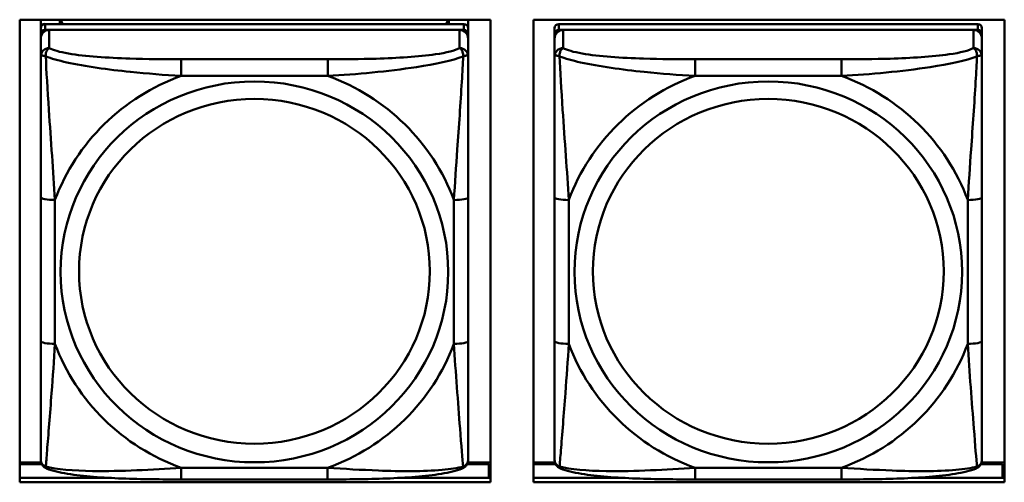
# Model space of a CAD drawing. Header units: inches. Extents: x 0.8 to 72.9, y -7.8 to 49.3.
# Tile 95 of 256: x 36.772 to 38.132, y 14.008 to 14.647. Entities that reach past the tile are written whole.
import ezdxf

# ---------------------------------------------------------------- set-up
doc = ezdxf.new("R2010")
doc.units = ezdxf.units.IN
doc.header["$MEASUREMENT"] = 0
doc.layers.add('Visible Edges(ROSSANSI)', color=7, linetype='Continuous', lineweight=50)
doc.layers.add('Visible Tangent Edges(ROSSANSI)', color=7, linetype='Continuous', lineweight=50)

msp = doc.modelspace()

# ---------------------------------------------------------------- linework, layer by layer
at = {"layer": 'Visible Edges(ROSSANSI)'}
for p, q in [((36.7719, 14.0083), (36.7719, 14.647)), ((36.7719, 14.647), (37.4225, 14.647)), ((36.801, 14.0949), (36.801, 14.647)), ((36.801, 14.647), (36.801, 14.6448)), ((36.801, 14.6419), (36.801, 14.6448)), ((36.801, 14.6052), (36.801, 14.6419)), ((37.3857, 14.641), (36.8069, 14.641)), ((36.8276, 14.641), (36.8276, 14.647)), ((36.8314, 14.641), (36.8284, 14.647)), ((37.3642, 14.647), (37.3612, 14.641)), ((37.365, 14.647), (37.365, 14.641)), ((37.3916, 14.647), (37.3916, 14.6353)), ((37.4225, 14.647), (37.4225, 14.0083)), ((37.4819, 14.0083), (37.4819, 14.647)), ((37.4819, 14.647), (38.1325, 14.647)), ((38.0957, 14.641), (37.5169, 14.641)), ((38.1325, 14.647), (38.1325, 14.0083)), ((36.801, 14.0588), (36.801, 14.627)), ((36.8069, 14.6328), (37.3857, 14.6328)), ((37.3798, 14.6328), (36.8128, 14.6328)), ((37.3916, 14.627), (37.3916, 14.6352)), ((37.3916, 14.627), (37.3916, 14.6212)), ((37.511, 14.0588), (37.511, 14.627)), ((37.5169, 14.6328), (38.0957, 14.6328)), ((38.0898, 14.6328), (37.5228, 14.6328)), ((38.1016, 14.627), (38.1016, 14.6352)), ((38.1016, 14.627), (38.1016, 14.6212)), ((36.801, 14.6212), (36.801, 14.0646)), ((37.3916, 14.5963), (37.3916, 14.6212)), ((37.511, 14.6212), (37.511, 14.0646)), ((38.1016, 14.5963), (38.1016, 14.6212)), ((36.801, 14.6052), (36.801, 14.5315)), ((36.801, 14.5844), (36.801, 14.3123)), ((36.801, 14.5303), (36.801, 14.5315)), ((37.3916, 14.2032), (37.3916, 14.4018)), ((38.1016, 14.2032), (38.1016, 14.4018)), ((36.801, 14.3308), (36.801, 14.3308)), ((36.801, 14.3123), (36.801, 14.3308)), ((36.801, 14.294), (36.801, 14.3308)), ((36.801, 14.2582), (36.801, 14.3123)), ((36.801, 14.294), (36.801, 14.2969)), ((36.801, 14.294), (36.801, 14.1809)), ((36.801, 14.2571), (36.801, 14.2582)), ((36.801, 14.1044), (36.801, 14.1809)), ((36.801, 14.1043), (36.801, 14.0949)), ((36.801, 14.0949), (36.801, 14.0949)), ((36.801, 14.0646), (36.801, 14.067)), ((36.801, 14.0397), (36.801, 14.0646)), ((37.511, 14.0646), (37.511, 14.067)), ((37.511, 14.0397), (37.511, 14.0646)), ((36.8016, 14.0356), (36.7719, 14.0356)), ((36.7719, 14.0333), (36.8026, 14.0333)), ((37.39, 14.0333), (37.42, 14.0333)), ((37.4225, 14.0356), (37.391, 14.0356)), ((37.42, 14.0333), (37.42, 14.0144)), ((37.5116, 14.0356), (37.4819, 14.0356)), ((37.4819, 14.0333), (37.5126, 14.0333)), ((38.1, 14.0333), (38.13, 14.0333)), ((38.1325, 14.0356), (38.101, 14.0356)), ((38.13, 14.0333), (38.13, 14.0144)), ((36.7719, 14.0144), (36.8963, 14.0144)), ((37.2965, 14.0144), (37.4225, 14.0144)), ((37.4225, 14.0254), (37.42, 14.0254)), ((37.4819, 14.0144), (37.606, 14.0144)), ((38.0068, 14.0144), (38.1325, 14.0144)), ((38.1325, 14.0254), (38.13, 14.0254)), ((37.4225, 14.0083), (36.7719, 14.0083)), ((37.1974, 14.0123), (36.9951, 14.0123)), ((38.1325, 14.0083), (37.4819, 14.0083)), ((37.9074, 14.0123), (37.7051, 14.0123))]:
    msp.add_line(p, q, dxfattribs=at)
for centre, major_axis, start_param, end_param in [((36.8069, 14.6353), (-0.00591, 0), 4.712366, 6.283162), ((37.3857, 14.6352), (0.00591, 0), 6.283162, 7.853958), ((37.5169, 14.6352), (-0.00591, 0), 4.712366, 6.283162), ((38.0957, 14.6352), (0.00591, 0), 6.283162, 7.853958), ((36.8128, 14.6212), (-0.0118, 0), 4.712366, 6.283162), ((36.8069, 14.627), (-0.00591, 0), 4.712366, 6.283162), ((37.3798, 14.6212), (0.0118, 0), 6.283162, 7.853958), ((37.3857, 14.627), (0.00591, 0), 6.283162, 7.853958), ((37.5228, 14.6212), (-0.0118, 0), 4.712366, 6.283162), ((37.5169, 14.627), (-0.00591, 0), 4.712366, 6.283162), ((38.0898, 14.6212), (0.0118, 0), 6.283162, 7.853958), ((38.0957, 14.627), (0.00591, 0), 6.283162, 7.853958)]:
    msp.add_ellipse(centre, major_axis=major_axis, ratio=0.981793, start_param=start_param, end_param=end_param, dxfattribs=at)
for points, knots in [([(37.3916, 14.5963), (37.3916, 14.5923), (37.3916, 14.5871), (37.3916, 14.5742), (37.3916, 14.5661), (37.3916, 14.5466), (37.3916, 14.5348), (37.3916, 14.5087), (37.3916, 14.4945), (37.3916, 14.4661), (37.3916, 14.4519), (37.3916, 14.4257), (37.3916, 14.4137), (37.3916, 14.4018)], [-0.7963813, -0.7963813, -0.7963813, -0.7963813, -0.7327374, -0.7327374, -0.6587673, -0.6587673, -0.5649326, -0.5649326, -0.4570471, -0.4570471, -0.3491616, -0.3491616, -0.2569537, -0.2569537, -0.2569537, -0.2569537]), ([(38.1016, 14.5963), (38.1016, 14.5923), (38.1016, 14.5871), (38.1016, 14.5742), (38.1016, 14.566), (38.1016, 14.5465), (38.1016, 14.5348), (38.1016, 14.5087), (38.1016, 14.4944), (38.1016, 14.4661), (38.1016, 14.4519), (38.1016, 14.4257), (38.1016, 14.4137), (38.1016, 14.4018)], [-0.7963813, -0.7963813, -0.7963813, -0.7963813, -0.7327374, -0.7327374, -0.6587673, -0.6587673, -0.5649326, -0.5649326, -0.4570471, -0.4570471, -0.3491616, -0.3491616, -0.2569537, -0.2569537, -0.2569537, -0.2569537]), ([(37.3916, 14.2032), (37.3916, 14.1893), (37.3916, 14.1754), (37.3916, 14.1479), (37.3916, 14.1344), (37.3916, 14.1085), (37.3916, 14.0958), (37.3916, 14.073), (37.3916, 14.0627), (37.3916, 14.0485), (37.3916, 14.0438), (37.3916, 14.0406), (37.3916, 14.04), (37.3916, 14.0397)], [0.2569517, 0.2569517, 0.2569517, 0.2569517, 0.3649254, 0.3649254, 0.472899, 0.472899, 0.5808726, 0.5808726, 0.6888463, 0.6888463, 0.7733641, 0.7733641, 0.7968199, 0.7968199, 0.7968199, 0.7968199]), ([(38.1016, 14.2032), (38.1016, 14.1893), (38.1016, 14.1754), (38.1016, 14.1479), (38.1016, 14.1344), (38.1016, 14.1084), (38.1016, 14.0958), (38.1016, 14.073), (38.1016, 14.0627), (38.1016, 14.0485), (38.1016, 14.0438), (38.1016, 14.0406), (38.1016, 14.04), (38.1016, 14.0397)], [0.2569517, 0.2569517, 0.2569517, 0.2569517, 0.3649254, 0.3649254, 0.472899, 0.472899, 0.5808726, 0.5808726, 0.6888463, 0.6888463, 0.7733641, 0.7733641, 0.7968199, 0.7968199, 0.7968199, 0.7968199]), ([(36.8091, 14.0274), (36.808, 14.0278), (36.8069, 14.0285), (36.8049, 14.03), (36.8041, 14.031), (36.8027, 14.0329), (36.8022, 14.0339), (36.8015, 14.0358), (36.8013, 14.0367), (36.8011, 14.0383), (36.801, 14.039), (36.801, 14.0397)], [0.02510758, 0.02510758, 0.02510758, 0.02510758, 0.03074015, 0.03074015, 0.03637271, 0.03637271, 0.04200527, 0.04200527, 0.04763784, 0.04763784, 0.0532704, 0.0532704, 0.0532704, 0.0532704]), ([(36.9951, 14.0123), (36.9816, 14.0123), (36.968, 14.0123), (36.9407, 14.0127), (36.9271, 14.013), (36.9002, 14.0141), (36.8869, 14.0148), (36.8612, 14.0169), (36.8491, 14.0183), (36.827, 14.0219), (36.8175, 14.0239), (36.8091, 14.0274)], [0.2569517, 0.2569517, 0.2569517, 0.2569517, 0.3597049, 0.3597049, 0.4624581, 0.4624581, 0.5652113, 0.5652113, 0.6679645, 0.6679645, 0.7707177, 0.7707177, 0.7707177, 0.7707177]), ([(37.3835, 14.0274), (37.3751, 14.0239), (37.3656, 14.0219), (37.3435, 14.0183), (37.3314, 14.0169), (37.3057, 14.0148), (37.2924, 14.0141), (37.2655, 14.013), (37.2519, 14.0127), (37.2246, 14.0123), (37.211, 14.0123), (37.1974, 14.0123)], [-0.7703503, -0.7703503, -0.7703503, -0.7703503, -0.667671, -0.667671, -0.5649917, -0.5649917, -0.4623124, -0.4623124, -0.3596331, -0.3596331, -0.2569537, -0.2569537, -0.2569537, -0.2569537]), ([(37.3835, 14.0274), (37.3846, 14.0278), (37.3857, 14.0285), (37.3876, 14.03), (37.3885, 14.031), (37.3899, 14.0329), (37.3904, 14.0339), (37.3911, 14.0358), (37.3913, 14.0367), (37.3915, 14.0383), (37.3916, 14.039), (37.3916, 14.0397)], [0.0251072, 0.0251072, 0.0251072, 0.0251072, 0.03073932, 0.03073932, 0.03637143, 0.03637143, 0.04200355, 0.04200355, 0.04763567, 0.04763567, 0.05326779, 0.05326779, 0.05326779, 0.05326779]), ([(37.5191, 14.0274), (37.518, 14.0278), (37.5169, 14.0284), (37.5149, 14.03), (37.5141, 14.0309), (37.5127, 14.0329), (37.5122, 14.0339), (37.5115, 14.0358), (37.5113, 14.0367), (37.5111, 14.0383), (37.511, 14.039), (37.511, 14.0397)], [0.02510758, 0.02510758, 0.02510758, 0.02510758, 0.03074015, 0.03074015, 0.03637271, 0.03637271, 0.04200527, 0.04200527, 0.04763784, 0.04763784, 0.0532704, 0.0532704, 0.0532704, 0.0532704]), ([(37.7051, 14.0123), (37.6916, 14.0123), (37.678, 14.0123), (37.6507, 14.0127), (37.6371, 14.013), (37.6102, 14.0141), (37.5969, 14.0148), (37.5712, 14.0169), (37.5591, 14.0183), (37.537, 14.0219), (37.5275, 14.0239), (37.5191, 14.0274)], [0.2569517, 0.2569517, 0.2569517, 0.2569517, 0.3597049, 0.3597049, 0.4624581, 0.4624581, 0.5652113, 0.5652113, 0.6679645, 0.6679645, 0.7707177, 0.7707177, 0.7707177, 0.7707177]), ([(38.0935, 14.0274), (38.0851, 14.0239), (38.0756, 14.0219), (38.0535, 14.0183), (38.0414, 14.0169), (38.0157, 14.0148), (38.0024, 14.0141), (37.9755, 14.013), (37.9619, 14.0127), (37.9346, 14.0123), (37.921, 14.0123), (37.9074, 14.0123)], [-0.7703503, -0.7703503, -0.7703503, -0.7703503, -0.667671, -0.667671, -0.5649917, -0.5649917, -0.4623124, -0.4623124, -0.3596331, -0.3596331, -0.2569537, -0.2569537, -0.2569537, -0.2569537]), ([(38.0935, 14.0274), (38.0946, 14.0278), (38.0957, 14.0284), (38.0976, 14.03), (38.0985, 14.0309), (38.0999, 14.0329), (38.1004, 14.0339), (38.1011, 14.0358), (38.1013, 14.0367), (38.1015, 14.0383), (38.1016, 14.039), (38.1016, 14.0397)], [0.0251072, 0.0251072, 0.0251072, 0.0251072, 0.03073932, 0.03073932, 0.03637143, 0.03637143, 0.04200355, 0.04200355, 0.04763567, 0.04763567, 0.05326779, 0.05326779, 0.05326779, 0.05326779])]:
    msp.add_open_spline(points, degree=3, knots=knots, dxfattribs=at)
at = {"layer": 'Visible Tangent Edges(ROSSANSI)'}
for p, q in [((36.8069, 14.6328), (36.8069, 14.641)), ((37.3857, 14.641), (37.3857, 14.6328)), ((37.5169, 14.6328), (37.5169, 14.641)), ((38.0957, 14.641), (38.0957, 14.6328)), ((36.801, 14.6353), (36.801, 14.627)), ((36.8128, 14.6079), (36.8128, 14.6328)), ((37.3798, 14.6328), (37.3798, 14.6079)), ((37.511, 14.6352), (37.511, 14.627)), ((37.5228, 14.6079), (37.5228, 14.6328)), ((38.0898, 14.6328), (38.0898, 14.6079)), ((36.801, 14.6212), (36.801, 14.5963)), ((37.511, 14.6212), (37.511, 14.5963)), ((37.1975, 14.5924), (36.9952, 14.5924)), ((37.9075, 14.5924), (37.7052, 14.5924)), ((36.9952, 14.5694), (37.1975, 14.5694)), ((37.7052, 14.5694), (37.9075, 14.5694)), ((36.801, 14.4019), (36.801, 14.2032)), ((36.8207, 14.1995), (36.8207, 14.3981)), ((37.3719, 14.3981), (37.3719, 14.1995)), ((37.511, 14.4018), (37.511, 14.2032)), ((37.5307, 14.1995), (37.5307, 14.3981)), ((38.0819, 14.3981), (38.0819, 14.1995)), ((37.1974, 14.0282), (36.9951, 14.0282)), ((37.9074, 14.0282), (37.7051, 14.0282))]:
    msp.add_line(p, q, dxfattribs=at)
for centre, major_axis, ratio, start_param, end_param in [((36.8128, 14.5963), (-0.0118, 0), 0.981793, 4.712366, 6.283162), ((37.3798, 14.5963), (0.0118, 0), 0.981793, 6.283162, 7.853958), ((37.5228, 14.5963), (-0.0118, 0), 0.981793, 4.712366, 6.283162), ((38.0898, 14.5963), (0.0118, 0), 0.981793, 6.283162, 7.853958), ((36.9952, 14.5731), (0, 0.0197), 0.00001, 4.521276, 6.092075), ((37.1975, 14.5731), (0, 0.0197), 0.00001, 4.521276, 6.092075), ((37.7052, 14.5731), (0, 0.0197), 0.00001, 4.521276, 6.092075), ((37.9075, 14.5731), (0, 0.0197), 0.00001, 4.521276, 6.092075), ((37.0963, 14.2988), (-0.2936, 0), 0.981793, 5.064132, 5.931395), ((37.0963, 14.2988), (0.2936, 0), 0.981793, 0.351743, 1.219006), ((37.8063, 14.2988), (-0.2936, 0), 0.981793, 5.064132, 5.931395), ((37.8063, 14.2988), (0.2936, 0), 0.981793, 0.351743, 1.219006), ((36.8207, 14.4019), (-0.0197, 0), 0.189952, 0.000005, 1.570801), ((37.3719, 14.4018), (0.0197, 0), 0.189952, 4.712393, 6.28319), ((37.5307, 14.4018), (-0.0197, 0), 0.189952, 0.000005, 1.570801), ((38.0819, 14.4018), (0.0197, 0), 0.189952, 4.712393, 6.28319), ((36.8207, 14.2032), (-0.0197, 0), 0.189952, 0.000005, 1.570801), ((37.0963, 14.2988), (-0.2936, 0), 0.981793, 0.351743, 1.219006), ((37.0963, 14.2988), (0.2936, 0), 0.981793, 5.064132, 5.931395), ((37.3719, 14.2032), (0.0197, 0), 0.189952, 4.712393, 6.28319), ((37.5307, 14.2032), (-0.0197, 0), 0.189952, 0.000005, 1.570801), ((37.8063, 14.2988), (-0.2936, 0), 0.981793, 0.351743, 1.219006), ((37.8063, 14.2988), (0.2936, 0), 0.981793, 5.064132, 5.931395), ((38.0819, 14.2032), (0.0197, 0), 0.189952, 4.712393, 6.28319), ((36.9951, 14.032), (0, -0.0197), 0.00001, 0.000001, 1.379683), ((37.1974, 14.032), (0, -0.0197), 0.00001, 6.283185, 7.662868), ((37.7051, 14.032), (0, -0.0197), 0.00001, 0.000001, 1.379683), ((37.9074, 14.0319), (0, -0.0197), 0.00001, 0.000003, 1.379683)]:
    msp.add_ellipse(centre, major_axis=major_axis, ratio=ratio, start_param=start_param, end_param=end_param, dxfattribs=at)
for centre, major_axis in [((37.0963, 14.2988), (-0.2678, 0)), ((37.8063, 14.2988), (-0.2678, 0)), ((37.0963, 14.2996), (-0.2424, 0)), ((37.8063, 14.2996), (-0.2424, 0))]:
    msp.add_ellipse(centre, major_axis=major_axis, ratio=0.981793, dxfattribs=at)
for points, knots in [([(36.8079, 14.5964), (36.8079, 14.5975), (36.8079, 14.5985), (36.8081, 14.6006), (36.8083, 14.6015), (36.8088, 14.603), (36.809, 14.6035), (36.8093, 14.6042), (36.8094, 14.6044), (36.8097, 14.605), (36.81, 14.6053), (36.8105, 14.6061), (36.8109, 14.6065), (36.8118, 14.6073), (36.8123, 14.6076), (36.8128, 14.6079)], [-0.00023197, -0.00023197, -0.00023197, -0.00023197, 0.00913095, 0.00913095, 0.01983142, 0.01983142, 0.02651922, 0.02651922, 0.02986312, 0.02986312, 0.03521335, 0.03521335, 0.04377373, 0.04377373, 0.0532704, 0.0532704, 0.0532704, 0.0532704]), ([(36.9952, 14.5924), (36.9715, 14.5924), (36.9475, 14.5926), (36.9241, 14.5934), (36.8935, 14.5943), (36.8626, 14.5963), (36.8393, 14.6003), (36.8273, 14.6024), (36.8177, 14.605), (36.8128, 14.6079)], [0.2569537, 0.2569537, 0.2569537, 0.2569537, 0.4371919, 0.4371919, 0.4371919, 0.6739428, 0.6739428, 0.6739428, 0.7963818, 0.7963818, 0.7963818, 0.7963818]), ([(37.3798, 14.6079), (37.374, 14.6044), (37.3615, 14.6014), (37.3463, 14.5992), (37.3229, 14.5958), (37.2938, 14.5941), (37.2647, 14.5932), (37.2425, 14.5926), (37.2199, 14.5924), (37.1975, 14.5924)], [-0.7968224, -0.7968224, -0.7968224, -0.7968224, -0.6514613, -0.6514613, -0.6514613, -0.427691, -0.427691, -0.427691, -0.2569517, -0.2569517, -0.2569517, -0.2569517]), ([(37.3798, 14.6079), (37.3803, 14.6076), (37.3808, 14.6073), (37.3817, 14.6065), (37.3821, 14.6061), (37.3827, 14.6053), (37.3829, 14.605), (37.3832, 14.6044), (37.3833, 14.6042), (37.3836, 14.6035), (37.3838, 14.6029), (37.3843, 14.6015), (37.3845, 14.6005), (37.3847, 14.5985), (37.3847, 14.5975), (37.3847, 14.5964)], [-0.0532704, -0.0532704, -0.0532704, -0.0532704, -0.04377373, -0.04377373, -0.03521335, -0.03521335, -0.02986312, -0.02986312, -0.02651922, -0.02651922, -0.01983142, -0.01983142, -0.00913095, -0.00913095, 0.00023197, 0.00023197, 0.00023197, 0.00023197]), ([(37.5179, 14.5964), (37.5179, 14.5975), (37.5179, 14.5985), (37.5181, 14.6005), (37.5183, 14.6015), (37.5188, 14.6029), (37.519, 14.6035), (37.5193, 14.6042), (37.5194, 14.6044), (37.5197, 14.605), (37.52, 14.6053), (37.5205, 14.6061), (37.5209, 14.6065), (37.5218, 14.6073), (37.5223, 14.6076), (37.5228, 14.6079)], [-0.00023197, -0.00023197, -0.00023197, -0.00023197, 0.00913095, 0.00913095, 0.01983142, 0.01983142, 0.02651922, 0.02651922, 0.02986312, 0.02986312, 0.03521335, 0.03521335, 0.04377373, 0.04377373, 0.0532704, 0.0532704, 0.0532704, 0.0532704]), ([(37.7052, 14.5924), (37.6815, 14.5924), (37.6575, 14.5926), (37.6341, 14.5933), (37.6035, 14.5943), (37.5726, 14.5963), (37.5493, 14.6003), (37.5373, 14.6024), (37.5277, 14.605), (37.5228, 14.6079)], [0.2569537, 0.2569537, 0.2569537, 0.2569537, 0.4371919, 0.4371919, 0.4371919, 0.6739428, 0.6739428, 0.6739428, 0.7963818, 0.7963818, 0.7963818, 0.7963818]), ([(38.0898, 14.6079), (38.084, 14.6044), (38.0715, 14.6014), (38.0563, 14.5992), (38.0329, 14.5958), (38.0038, 14.5941), (37.9747, 14.5932), (37.9525, 14.5926), (37.9299, 14.5924), (37.9075, 14.5924)], [-0.7968224, -0.7968224, -0.7968224, -0.7968224, -0.6514613, -0.6514613, -0.6514613, -0.427691, -0.427691, -0.427691, -0.2569517, -0.2569517, -0.2569517, -0.2569517]), ([(38.0898, 14.6079), (38.0903, 14.6076), (38.0908, 14.6073), (38.0917, 14.6065), (38.0921, 14.6061), (38.0927, 14.6053), (38.0929, 14.605), (38.0932, 14.6044), (38.0933, 14.6042), (38.0936, 14.6034), (38.0938, 14.6029), (38.0943, 14.6015), (38.0945, 14.6005), (38.0947, 14.5985), (38.0947, 14.5975), (38.0947, 14.5964)], [-0.0532704, -0.0532704, -0.0532704, -0.0532704, -0.04377373, -0.04377373, -0.03521335, -0.03521335, -0.02986312, -0.02986312, -0.02651922, -0.02651922, -0.01983142, -0.01983142, -0.00913095, -0.00913095, 0.00023197, 0.00023197, 0.00023197, 0.00023197]), ([(36.801, 14.5963), (36.801, 14.5966), (36.8011, 14.5968), (36.8014, 14.5971), (36.8015, 14.5973), (36.8019, 14.5974), (36.8021, 14.5975), (36.8024, 14.5975), (36.8025, 14.5975), (36.8029, 14.5975), (36.8033, 14.5975), (36.8042, 14.5974), (36.8048, 14.5973), (36.8063, 14.5969), (36.807, 14.5967), (36.8079, 14.5964)], [-0.0532704, -0.0532704, -0.0532704, -0.0532704, -0.04377373, -0.04377373, -0.03521335, -0.03521335, -0.02986312, -0.02986312, -0.02651922, -0.02651922, -0.01983142, -0.01983142, -0.00913095, -0.00913095, 0.00023197, 0.00023197, 0.00023197, 0.00023197]), ([(36.801, 14.5963), (36.801, 14.5872), (36.801, 14.572), (36.801, 14.5548), (36.801, 14.5284), (36.801, 14.4981), (36.801, 14.4687), (36.801, 14.4463), (36.801, 14.4239), (36.801, 14.4019)], [-0.7968224, -0.7968224, -0.7968224, -0.7968224, -0.6514613, -0.6514613, -0.6514613, -0.427691, -0.427691, -0.427691, -0.2569517, -0.2569517, -0.2569517, -0.2569517]), ([(36.8079, 14.5964), (36.8155, 14.5935), (36.8255, 14.5906), (36.8626, 14.5824), (36.8943, 14.5781), (36.9486, 14.5726), (36.9718, 14.5707), (36.9952, 14.5694)], [-0.7478145, -0.7478145, -0.7478145, -0.7478145, -0.6493253, -0.6493253, -0.427691, -0.427691, -0.2569537, -0.2569537, -0.2569537, -0.2569537]), ([(36.8207, 14.3981), (36.8183, 14.4378), (36.815, 14.48), (36.8104, 14.55), (36.8088, 14.5774), (36.8079, 14.5964)], [0.2569517, 0.2569517, 0.2569517, 0.2569517, 0.5559983, 0.5559983, 0.7482818, 0.7482818, 0.7482818, 0.7482818]), ([(37.1975, 14.5694), (37.2379, 14.5717), (37.2803, 14.5755), (37.3459, 14.5855), (37.3704, 14.5906), (37.3847, 14.5964)], [0.2569517, 0.2569517, 0.2569517, 0.2569517, 0.5559983, 0.5559983, 0.7482818, 0.7482818, 0.7482818, 0.7482818]), ([(37.3847, 14.5964), (37.3842, 14.5864), (37.3836, 14.5743), (37.3811, 14.5322), (37.3788, 14.4991), (37.3749, 14.444), (37.3733, 14.421), (37.3719, 14.3981)], [-0.7478145, -0.7478145, -0.7478145, -0.7478145, -0.6493253, -0.6493253, -0.427691, -0.427691, -0.2569537, -0.2569537, -0.2569537, -0.2569537]), ([(37.3847, 14.5964), (37.3856, 14.5967), (37.3863, 14.5969), (37.3878, 14.5973), (37.3884, 14.5974), (37.3894, 14.5975), (37.3897, 14.5975), (37.3901, 14.5975), (37.3902, 14.5975), (37.3905, 14.5974), (37.3907, 14.5974), (37.3911, 14.5973), (37.3913, 14.5971), (37.3915, 14.5968), (37.3916, 14.5966), (37.3916, 14.5963)], [-0.00023197, -0.00023197, -0.00023197, -0.00023197, 0.00913095, 0.00913095, 0.01983142, 0.01983142, 0.02651922, 0.02651922, 0.02986312, 0.02986312, 0.03521335, 0.03521335, 0.04377373, 0.04377373, 0.0532704, 0.0532704, 0.0532704, 0.0532704]), ([(37.511, 14.5963), (37.511, 14.5966), (37.5111, 14.5968), (37.5114, 14.5971), (37.5115, 14.5972), (37.5119, 14.5974), (37.5121, 14.5974), (37.5124, 14.5975), (37.5125, 14.5975), (37.5129, 14.5975), (37.5133, 14.5975), (37.5142, 14.5974), (37.5148, 14.5973), (37.5163, 14.5969), (37.517, 14.5967), (37.5179, 14.5964)], [-0.0532704, -0.0532704, -0.0532704, -0.0532704, -0.04377373, -0.04377373, -0.03521335, -0.03521335, -0.02986312, -0.02986312, -0.02651922, -0.02651922, -0.01983142, -0.01983142, -0.00913095, -0.00913095, 0.00023197, 0.00023197, 0.00023197, 0.00023197]), ([(37.511, 14.5963), (37.511, 14.5872), (37.511, 14.5719), (37.511, 14.5548), (37.511, 14.5284), (37.511, 14.4981), (37.511, 14.4687), (37.511, 14.4462), (37.511, 14.4238), (37.511, 14.4018)], [-0.7968224, -0.7968224, -0.7968224, -0.7968224, -0.6514613, -0.6514613, -0.6514613, -0.427691, -0.427691, -0.427691, -0.2569517, -0.2569517, -0.2569517, -0.2569517]), ([(37.5179, 14.5964), (37.5255, 14.5935), (37.5355, 14.5906), (37.5726, 14.5824), (37.6043, 14.5781), (37.6586, 14.5725), (37.6818, 14.5707), (37.7052, 14.5694)], [-0.7478145, -0.7478145, -0.7478145, -0.7478145, -0.6493253, -0.6493253, -0.427691, -0.427691, -0.2569537, -0.2569537, -0.2569537, -0.2569537]), ([(37.5307, 14.3981), (37.5283, 14.4378), (37.525, 14.4799), (37.5204, 14.5499), (37.5188, 14.5774), (37.5179, 14.5964)], [0.2569517, 0.2569517, 0.2569517, 0.2569517, 0.5559983, 0.5559983, 0.7482818, 0.7482818, 0.7482818, 0.7482818]), ([(37.9075, 14.5694), (37.9479, 14.5717), (37.9903, 14.5755), (38.0559, 14.5855), (38.0804, 14.5906), (38.0947, 14.5964)], [0.2569517, 0.2569517, 0.2569517, 0.2569517, 0.5559983, 0.5559983, 0.7482818, 0.7482818, 0.7482818, 0.7482818]), ([(38.0947, 14.5964), (38.0942, 14.5864), (38.0936, 14.5743), (38.0911, 14.5322), (38.0888, 14.4991), (38.0849, 14.444), (38.0833, 14.421), (38.0819, 14.3981)], [-0.7478145, -0.7478145, -0.7478145, -0.7478145, -0.6493253, -0.6493253, -0.427691, -0.427691, -0.2569537, -0.2569537, -0.2569537, -0.2569537]), ([(38.0947, 14.5964), (38.0956, 14.5967), (38.0963, 14.5969), (38.0978, 14.5973), (38.0984, 14.5974), (38.0994, 14.5975), (38.0997, 14.5975), (38.1001, 14.5975), (38.1002, 14.5975), (38.1005, 14.5974), (38.1007, 14.5974), (38.1011, 14.5972), (38.1013, 14.5971), (38.1015, 14.5968), (38.1016, 14.5965), (38.1016, 14.5963)], [-0.00023197, -0.00023197, -0.00023197, -0.00023197, 0.00913095, 0.00913095, 0.01983142, 0.01983142, 0.02651922, 0.02651922, 0.02986312, 0.02986312, 0.03521335, 0.03521335, 0.04377373, 0.04377373, 0.0532704, 0.0532704, 0.0532704, 0.0532704]), ([(36.801, 14.2032), (36.801, 14.18), (36.801, 14.1566), (36.801, 14.1344), (36.801, 14.1053), (36.801, 14.077), (36.801, 14.0581), (36.801, 14.0484), (36.801, 14.0415), (36.801, 14.0397)], [0.2569537, 0.2569537, 0.2569537, 0.2569537, 0.4371919, 0.4371919, 0.4371919, 0.6739428, 0.6739428, 0.6739428, 0.7963818, 0.7963818, 0.7963818, 0.7963818]), ([(36.8079, 14.0301), (36.8084, 14.0351), (36.809, 14.0427), (36.8115, 14.0733), (36.8138, 14.1024), (36.8177, 14.1539), (36.8193, 14.1765), (36.8207, 14.1995)], [-0.7478145, -0.7478145, -0.7478145, -0.7478145, -0.6493253, -0.6493253, -0.427691, -0.427691, -0.2569537, -0.2569537, -0.2569537, -0.2569537]), ([(37.3719, 14.1995), (37.3743, 14.1597), (37.3776, 14.1187), (37.3822, 14.0597), (37.3838, 14.0393), (37.3847, 14.0301)], [0.2569517, 0.2569517, 0.2569517, 0.2569517, 0.5559983, 0.5559983, 0.7482818, 0.7482818, 0.7482818, 0.7482818]), ([(37.511, 14.2032), (37.511, 14.18), (37.511, 14.1566), (37.511, 14.1344), (37.511, 14.1053), (37.511, 14.077), (37.511, 14.0581), (37.511, 14.0484), (37.511, 14.0415), (37.511, 14.0397)], [0.2569537, 0.2569537, 0.2569537, 0.2569537, 0.4371919, 0.4371919, 0.4371919, 0.6739428, 0.6739428, 0.6739428, 0.7963818, 0.7963818, 0.7963818, 0.7963818]), ([(37.5179, 14.03), (37.5184, 14.0351), (37.519, 14.0427), (37.5215, 14.0733), (37.5238, 14.1024), (37.5277, 14.1539), (37.5293, 14.1765), (37.5307, 14.1995)], [-0.7478145, -0.7478145, -0.7478145, -0.7478145, -0.6493253, -0.6493253, -0.427691, -0.427691, -0.2569537, -0.2569537, -0.2569537, -0.2569537]), ([(38.0819, 14.1995), (38.0843, 14.1597), (38.0876, 14.1186), (38.0922, 14.0597), (38.0938, 14.0392), (38.0947, 14.03)], [0.2569517, 0.2569517, 0.2569517, 0.2569517, 0.5559983, 0.5559983, 0.7482818, 0.7482818, 0.7482818, 0.7482818]), ([(36.8079, 14.0301), (36.807, 14.0303), (36.8063, 14.0306), (36.8048, 14.0315), (36.8042, 14.032), (36.8032, 14.033), (36.8029, 14.0334), (36.8025, 14.034), (36.8024, 14.0342), (36.8021, 14.0348), (36.8019, 14.0351), (36.8015, 14.0361), (36.8013, 14.0368), (36.8011, 14.0381), (36.801, 14.0389), (36.801, 14.0397)], [-0.00023197, -0.00023197, -0.00023197, -0.00023197, 0.00913095, 0.00913095, 0.01983142, 0.01983142, 0.02651922, 0.02651922, 0.02986312, 0.02986312, 0.03521335, 0.03521335, 0.04377373, 0.04377373, 0.0532704, 0.0532704, 0.0532704, 0.0532704]), ([(36.8091, 14.0274), (36.8089, 14.0275), (36.8087, 14.0276), (36.8083, 14.0279), (36.8081, 14.0282), (36.8079, 14.0291), (36.8078, 14.0295), (36.8079, 14.0301)], [-0.02510758, -0.02510758, -0.02510758, -0.02510758, -0.01983142, -0.01983142, -0.00913095, -0.00913095, 0.00023197, 0.00023197, 0.00023197, 0.00023197]), ([(36.9951, 14.0282), (36.9547, 14.0259), (36.9123, 14.0232), (36.8466, 14.0242), (36.8222, 14.0261), (36.8079, 14.0301)], [0.2569517, 0.2569517, 0.2569517, 0.2569517, 0.5559983, 0.5559983, 0.7482818, 0.7482818, 0.7482818, 0.7482818]), ([(37.3847, 14.0301), (37.3771, 14.0281), (37.367, 14.0265), (37.33, 14.0232), (37.2983, 14.0234), (37.244, 14.0254), (37.2208, 14.0268), (37.1974, 14.0282)], [-0.7478145, -0.7478145, -0.7478145, -0.7478145, -0.6493253, -0.6493253, -0.427691, -0.427691, -0.2569537, -0.2569537, -0.2569537, -0.2569537]), ([(37.3847, 14.0301), (37.3847, 14.0295), (37.3847, 14.029), (37.3844, 14.0282), (37.3842, 14.0279), (37.3838, 14.0276), (37.3837, 14.0275), (37.3835, 14.0274)], [-0.00023197, -0.00023197, -0.00023197, -0.00023197, 0.00913095, 0.00913095, 0.01983142, 0.01983142, 0.0251072, 0.0251072, 0.0251072, 0.0251072]), ([(37.3916, 14.0397), (37.3916, 14.0389), (37.3915, 14.0381), (37.3912, 14.0367), (37.3911, 14.0361), (37.3907, 14.0351), (37.3905, 14.0348), (37.3902, 14.0342), (37.3901, 14.034), (37.3897, 14.0333), (37.3893, 14.033), (37.3884, 14.032), (37.3878, 14.0315), (37.3863, 14.0306), (37.3856, 14.0303), (37.3847, 14.0301)], [-0.05326779, -0.05326779, -0.05326779, -0.05326779, -0.04377373, -0.04377373, -0.03521335, -0.03521335, -0.02986312, -0.02986312, -0.02651922, -0.02651922, -0.01983142, -0.01983142, -0.00913095, -0.00913095, 0.00023197, 0.00023197, 0.00023197, 0.00023197]), ([(37.5179, 14.03), (37.517, 14.0303), (37.5163, 14.0306), (37.5148, 14.0315), (37.5142, 14.032), (37.5132, 14.0329), (37.5129, 14.0333), (37.5125, 14.034), (37.5124, 14.0342), (37.5121, 14.0348), (37.5119, 14.0351), (37.5115, 14.0361), (37.5113, 14.0367), (37.5111, 14.0381), (37.511, 14.0389), (37.511, 14.0397)], [-0.00023197, -0.00023197, -0.00023197, -0.00023197, 0.00913095, 0.00913095, 0.01983142, 0.01983142, 0.02651922, 0.02651922, 0.02986312, 0.02986312, 0.03521335, 0.03521335, 0.04377373, 0.04377373, 0.0532704, 0.0532704, 0.0532704, 0.0532704]), ([(37.5191, 14.0274), (37.5189, 14.0275), (37.5187, 14.0275), (37.5183, 14.0279), (37.5181, 14.0282), (37.5179, 14.029), (37.5178, 14.0295), (37.5179, 14.03)], [-0.02510758, -0.02510758, -0.02510758, -0.02510758, -0.01983142, -0.01983142, -0.00913095, -0.00913095, 0.00023197, 0.00023197, 0.00023197, 0.00023197]), ([(37.7051, 14.0282), (37.6647, 14.0258), (37.6223, 14.0231), (37.5566, 14.0241), (37.5322, 14.0261), (37.5179, 14.03)], [0.2569517, 0.2569517, 0.2569517, 0.2569517, 0.5559983, 0.5559983, 0.7482818, 0.7482818, 0.7482818, 0.7482818]), ([(38.0947, 14.03), (38.0871, 14.0281), (38.077, 14.0264), (38.04, 14.0231), (38.0083, 14.0234), (37.954, 14.0254), (37.9308, 14.0268), (37.9074, 14.0282)], [-0.7478145, -0.7478145, -0.7478145, -0.7478145, -0.6493253, -0.6493253, -0.427691, -0.427691, -0.2569537, -0.2569537, -0.2569537, -0.2569537]), ([(38.0947, 14.03), (38.0947, 14.0295), (38.0947, 14.029), (38.0944, 14.0282), (38.0942, 14.0279), (38.0938, 14.0275), (38.0937, 14.0274), (38.0935, 14.0274)], [-0.00023197, -0.00023197, -0.00023197, -0.00023197, 0.00913095, 0.00913095, 0.01983142, 0.01983142, 0.0251072, 0.0251072, 0.0251072, 0.0251072]), ([(38.1016, 14.0397), (38.1016, 14.0389), (38.1015, 14.0381), (38.1012, 14.0367), (38.1011, 14.0361), (38.1007, 14.0351), (38.1005, 14.0347), (38.1002, 14.0342), (38.1001, 14.034), (38.0997, 14.0333), (38.0993, 14.0329), (38.0984, 14.032), (38.0978, 14.0315), (38.0963, 14.0306), (38.0956, 14.0303), (38.0947, 14.03)], [-0.05326779, -0.05326779, -0.05326779, -0.05326779, -0.04377373, -0.04377373, -0.03521335, -0.03521335, -0.02986312, -0.02986312, -0.02651922, -0.02651922, -0.01983142, -0.01983142, -0.00913095, -0.00913095, 0.00023197, 0.00023197, 0.00023197, 0.00023197])]:
    msp.add_open_spline(points, degree=3, knots=knots, dxfattribs=at)

doc.saveas('drawing.dxf')
